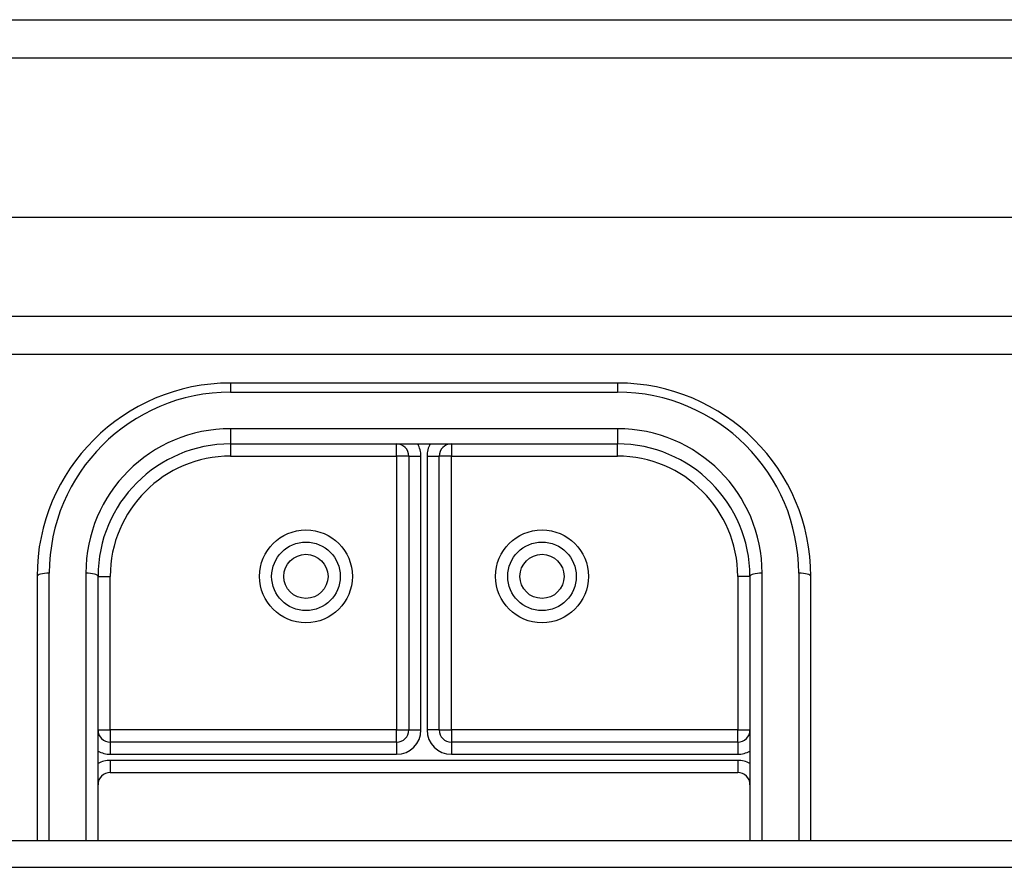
# Model space of a CAD drawing. Header units: inches. Extents: x 48.1 to 120.1, y 31.5 to 55.7.
# Tile 59 of 85: x 90.5 to 93.1, y 52.4 to 54.6. Entities that reach past the tile are written whole.
import ezdxf

# ---------------------------------------------------------------- set-up
doc = ezdxf.new("R2010")
doc.units = ezdxf.units.IN
doc.header["$MEASUREMENT"] = 0
doc.layers.add('Visible Edges(ANSI)', color=7, linetype='Continuous', lineweight=25)
doc.layers.add('Visible Tangent Edges(ANSI)', color=7, linetype='Continuous', lineweight=25)

msp = doc.modelspace()

# ---------------------------------------------------------------- linework, layer by layer
at = {"layer": 'Visible Edges(ANSI)'}
for p, q in [((48.1528, 54.601), (119.1877, 54.601)), ((119.3452, 54.0892), (48.7625, 54.0892)), ((119.1567, 53.7349), (48.951, 53.7349)), ((92.0538, 53.6611), (91.0538, 53.6611)), ((91.0538, 53.5036), (92.0538, 53.5036)), ((91.5145, 53.4721), (91.5145, 52.7639)), ((91.5932, 52.7639), (91.5932, 53.4721)), ((90.5538, 53.1611), (90.5538, 52.4782)), ((90.7113, 52.4782), (90.7113, 53.1611)), ((92.3963, 53.1611), (92.3963, 52.4782)), ((92.5538, 52.4782), (92.5538, 53.1611)), ((91.483, 52.7325), (90.7428, 52.7325)), ((92.3649, 52.7325), (91.6247, 52.7325)), ((90.7428, 52.6537), (92.3649, 52.6537)), ((64.5538, 52.4782), (118.5538, 52.4782))]:
    msp.add_line(p, q, dxfattribs=at)
for centre in [(91.2487, 53.1611), (91.8589, 53.1611)]:
    msp.add_circle(centre, 0.0886, dxfattribs=at)
for centre, radius, start, end in [((91.0538, 53.1611), 0.5, 90, 180), ((92.0538, 53.1611), 0.5, 0, 90), ((91.0538, 53.1611), 0.3425, 90, 180), ((91.483, 53.4721), 0.0315, 0, 90), ((91.6247, 53.4721), 0.0315, 90, 180), ((92.0538, 53.1611), 0.3425, 0, 90), ((90.7428, 52.7639), 0.0315, 180, 270), ((91.483, 52.7639), 0.0315, 270, 0), ((91.6247, 52.7639), 0.0315, 180, 270), ((92.3649, 52.7639), 0.0315, 270, 0), ((90.7428, 52.6222), 0.0315, 90, 180), ((92.3649, 52.6222), 0.0315, 0, 90)]:
    msp.add_arc(centre, radius, start, end, dxfattribs=at)
at = {"layer": 'Visible Tangent Edges(ANSI)'}
for p, q in [((48.1528, 54.502), (119.9548, 54.502)), ((48.821, 53.8339), (119.2867, 53.8339)), ((91.0538, 53.6611), (91.0538, 53.6376)), ((92.0538, 53.6611), (92.0538, 53.6376)), ((91.0538, 53.6376), (92.0538, 53.6376)), ((92.0538, 53.5431), (91.0538, 53.5431)), ((91.0538, 53.5431), (91.0538, 53.5036)), ((92.0538, 53.5431), (92.0538, 53.5036)), ((91.0538, 53.5036), (91.0538, 53.4721)), ((91.483, 53.4721), (91.483, 53.5036)), ((91.6247, 53.5036), (91.6247, 53.4721)), ((92.0538, 53.4721), (92.0538, 53.5036)), ((91.0538, 53.4721), (91.483, 53.4721)), ((91.483, 53.4721), (91.483, 52.7639)), ((91.5145, 53.4721), (91.483, 53.4721)), ((91.5145, 53.4721), (91.546, 53.4721)), ((91.546, 52.7639), (91.546, 53.4721)), ((91.5617, 53.4721), (91.5617, 52.7639)), ((91.5617, 53.4721), (91.5932, 53.4721)), ((91.6247, 53.4721), (91.5932, 53.4721)), ((91.6247, 53.4721), (92.0538, 53.4721)), ((91.6247, 52.7639), (91.6247, 53.4721)), ((90.5853, 52.4782), (90.5853, 53.1691)), ((90.6798, 53.1691), (90.6798, 52.4782)), ((92.4278, 52.4782), (92.4278, 53.1691)), ((92.5223, 53.1691), (92.5223, 52.4782)), ((90.7113, 53.1611), (90.7428, 53.1611)), ((90.7428, 52.7639), (90.7428, 53.1611)), ((92.3649, 53.1611), (92.3649, 52.7639)), ((92.3963, 53.1611), (92.3649, 53.1611)), ((90.7113, 52.7639), (90.7428, 52.7639)), ((91.483, 52.7639), (90.7428, 52.7639)), ((90.7428, 52.7639), (90.7428, 52.7325)), ((91.483, 52.7325), (91.483, 52.7639)), ((91.483, 52.7639), (91.5145, 52.7639)), ((91.5145, 52.7639), (91.546, 52.7639)), ((91.5932, 52.7639), (91.5617, 52.7639)), ((91.5932, 52.7639), (91.6247, 52.7639)), ((92.3649, 52.7639), (91.6247, 52.7639)), ((91.6247, 52.7639), (91.6247, 52.7325)), ((92.3649, 52.7639), (92.3963, 52.7639)), ((92.3649, 52.7325), (92.3649, 52.7639)), ((90.7428, 52.7325), (90.7428, 52.701)), ((91.483, 52.7325), (91.483, 52.701)), ((91.6247, 52.7325), (91.6247, 52.701)), ((92.3649, 52.7325), (92.3649, 52.701)), ((90.7428, 52.701), (91.483, 52.701)), ((90.7428, 52.6852), (90.7428, 52.6537)), ((92.3649, 52.6852), (90.7428, 52.6852)), ((91.6247, 52.701), (92.3649, 52.701)), ((92.3649, 52.6852), (92.3649, 52.6537)), ((64.5538, 52.4085), (118.5538, 52.4085))]:
    msp.add_line(p, q, dxfattribs=at)
for centre, radius in [((91.2487, 53.1611), 0.1201), ((91.8589, 53.1611), 0.1201), ((91.2487, 53.1611), 0.0571), ((91.8589, 53.1611), 0.0571)]:
    msp.add_circle(centre, radius, dxfattribs=at)
for centre, radius, start, end in [((91.0538, 53.1691), 0.4685, 90, 180), ((92.0538, 53.1691), 0.4685, 0, 90), ((91.0538, 53.1691), 0.374, 90, 180), ((92.0538, 53.1691), 0.374, 0, 90), ((91.483, 53.4721), 0.063, 0, 30), ((91.6247, 53.4721), 0.063, 150, 180), ((91.0538, 53.1611), 0.311, 90, 180), ((92.0538, 53.1611), 0.311, 0, 90), ((91.483, 52.7639), 0.063, 270, 0), ((91.6247, 52.7639), 0.063, 180, 270), ((90.7428, 52.7639), 0.063, 240, 270), ((92.3649, 52.7639), 0.063, 270, 300), ((90.7428, 52.6222), 0.063, 90, 120), ((92.3649, 52.6222), 0.063, 60, 90)]:
    msp.add_arc(centre, radius, start, end, dxfattribs=at)
for centre, major_axis, start_param, end_param in [((90.5853, 53.1611), (-0.0315, 0), 4.712389, 6.283185), ((90.6798, 53.1611), (0.0315, 0), 0, 1.570796), ((92.4278, 53.1611), (-0.0315, 0), 4.712389, 6.283185), ((92.5223, 53.1611), (0.0315, 0), 0, 1.570796)]:
    msp.add_ellipse(centre, major_axis=major_axis, ratio=0.254784, start_param=start_param, end_param=end_param, dxfattribs=at)

doc.saveas('drawing.dxf')
